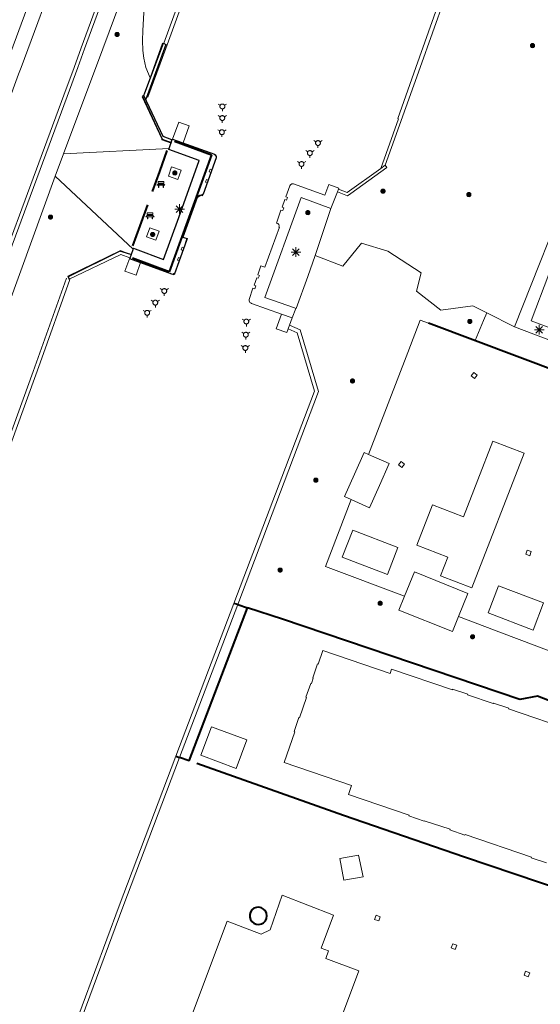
# Model space of a CAD drawing. Header units: metres. Extents: x 135779 to 137489, y 452643 to 455118.
# Tile 201 of 256: x 136560 to 136614, y 453703 to 453805. Entities that reach past the tile are written whole.
import ezdxf

# ---------------------------------------------------------------- set-up
doc = ezdxf.new("R2010")
doc.units = ezdxf.units.M
doc.linetypes.add('DGN_Style_4', pattern=[89.853097, 44.898487, -22.449243, 0.056123, -22.449243])
for name, color, linetype, lineweight in [('B-WA-OB-KADEMUUR-G', 132, 'Continuous', 30), ('KTop_BTD_Groenvoorziening', 62, 'Continuous', 13), ('KTop_GBI_Toegangstrap', 40, 'Continuous', 40), ('KTop_OBW_Overig Plus', 1, 'Continuous', 13), ('KTop_PAL_Lichtmast', 40, 'Continuous', 13), ('KTop_PND_Grondvlaksituatie van BAG-pand [tachy]', 1, 'Continuous', 13), ('KTop_PUT_Kolk', 15, 'Continuous', 13), ('KTop_SHD_Hek (l)', 15, 'DGN_Style_4', 40), ('KTop_SHD_Kademuur', 16, 'Continuous', 13), ('KTop_STM_Bank', 40, 'Continuous', 13), ('KTop_VGO_Boom', 92, 'Continuous', 13), ('KTop_WGD_Fietspad', 40, 'Continuous', 13), ('KTop_WGD_Rijbaan_Lokale weg', 251, 'Continuous', 13), ('KTop_WGD_Voetpad', 251, 'Continuous', 13), ('KTop_WTI_Meerpaal', 150, 'Continuous', 13)]:
    doc.layers.add(name, color=color, linetype=linetype, lineweight=lineweight)

# ---------------------------------------------------------------- blocks, each defined once
blk = doc.blocks.new('PAL_Lichtmast')
at = {"layer": 'KTop_PAL_Lichtmast'}
for p, q in [((-0.35, -0.35), (0.35, 0.35)), ((0.35, -0.35), (-0.35, 0.35)), ((0, -0.5), (0, 0.5)), ((-0.5, 0), (0.5, 0))]:
    blk.add_line(p, q, dxfattribs=at)
blk = doc.blocks.new('PUT_Kolk')
at = {"layer": 'KTop_PUT_Kolk', "flags": 128}
blk.add_lwpolyline([(0.22, -0.23), (0.22, 0.22), (-0.23, 0.22), (-0.23, -0.23), (0.22, -0.23)], dxfattribs=at)
blk = doc.blocks.new('STM_Bank')
at = {"layer": 'KTop_STM_Bank'}
for p, q in [((-0.42, -0.09), (-0.3, 0.02)), ((-0.3, 0.31), (0.3, 0.31)), ((-0.3, 0.14), (-0.3, 0.31)), ((-0.2, 0.14), (-0.3, 0.14)), ((-0.3, 0.02), (-0.2, 0.02)), ((-0.2, 0.02), (-0.2, 0.14)), ((0.16, 0.14), (-0.15, 0.14)), ((-0.15, 0.14), (-0.15, 0.02)), ((-0.15, 0.02), (0.16, 0.02)), ((0.16, 0.02), (0.16, 0.14)), ((0.3, 0.14), (0.2, 0.14)), ((0.2, 0.14), (0.2, 0.02)), ((0.2, 0.02), (0.3, 0.02)), ((0.3, 0.31), (0.3, 0.14)), ((0.3, 0.02), (0.42, -0.09)), ((-0.26, -0.09), (-0.42, -0.09)), ((-0.26, -0.31), (-0.26, -0.09)), ((-0.21, -0.31), (-0.26, -0.31)), ((0.22, -0.09), (-0.21, -0.09)), ((-0.21, -0.09), (-0.21, -0.31)), ((0.22, -0.31), (0.22, -0.09)), ((0.26, -0.31), (0.22, -0.31)), ((0.42, -0.09), (0.26, -0.09)), ((0.26, -0.09), (0.26, -0.31))]:
    blk.add_line(p, q, dxfattribs=at)
blk = doc.blocks.new('WTI_Meerpaal')
at = {"layer": 'KTop_WTI_Meerpaal'}
for p, q in [((-0.22, 0.13), (-0.43, 0.25)), ((0.22, 0.12), (0.43, 0.25)), ((0, -0.25), (0, -0.5))]:
    blk.add_line(p, q, dxfattribs=at)
at = {"layer": 'KTop_WTI_Meerpaal', "flags": 128}
blk.add_lwpolyline([(0.25, 0), (0.25, 0.03), (0.24, 0.05), (0.24, 0.08), (0.23, 0.1), (0.22, 0.12), (0.2, 0.15), (0.19, 0.17), (0.17, 0.19), (0.15, 0.2), (0.12, 0.22), (0.1, 0.23), (0.08, 0.24), (0.05, 0.24), (0.03, 0.25), (0, 0.25), (-0.03, 0.25), (-0.05, 0.24), (-0.08, 0.24), (-0.1, 0.23), (-0.13, 0.22), (-0.15, 0.2), (-0.17, 0.19), (-0.19, 0.17), (-0.2, 0.15), (-0.22, 0.12), (-0.23, 0.1), (-0.24, 0.08), (-0.25, 0.05), (-0.25, 0.03), (-0.25, 0), (-0.25, -0.03), (-0.25, -0.05), (-0.24, -0.08), (-0.23, -0.1), (-0.22, -0.13), (-0.2, -0.15), (-0.19, -0.17), (-0.17, -0.19), (-0.15, -0.2), (-0.13, -0.22), (-0.1, -0.23), (-0.08, -0.24), (-0.05, -0.25), (-0.03, -0.25), (0, -0.25), (0.03, -0.25), (0.05, -0.25), (0.08, -0.24), (0.1, -0.23), (0.12, -0.22), (0.15, -0.2), (0.17, -0.19), (0.19, -0.17), (0.2, -0.15), (0.22, -0.13), (0.23, -0.1), (0.24, -0.08), (0.24, -0.05), (0.25, -0.03), (0.25, 0)], dxfattribs=at)
blk = doc.blocks.new('VGO_Boom')
at = {"layer": 'KTop_VGO_Boom', "flags": 128}
for points in [[(0.21, 0), (0.21, 0.02), (0.21, 0.04), (0.2, 0.07), (0.2, 0.09), (0.19, 0.11), (0.17, 0.13), (0.16, 0.14), (0.14, 0.16), (0.13, 0.17), (0.11, 0.19), (0.09, 0.2), (0.07, 0.2), (0.04, 0.21), (0.02, 0.21), (0, 0.21), (-0.02, 0.21), (-0.05, 0.21), (-0.07, 0.2), (-0.09, 0.2), (-0.11, 0.19), (-0.13, 0.17), (-0.14, 0.16), (-0.16, 0.14), (-0.17, 0.13), (-0.19, 0.11), (-0.2, 0.09), (-0.2, 0.07), (-0.21, 0.04), (-0.21, 0.02), (-0.22, 0), (-0.21, -0.02), (-0.21, -0.05), (-0.2, -0.07), (-0.2, -0.09), (-0.19, -0.11), (-0.17, -0.13), (-0.16, -0.14), (-0.14, -0.16), (-0.13, -0.17), (-0.11, -0.19), (-0.09, -0.2), (-0.07, -0.2), (-0.05, -0.21), (-0.02, -0.21), (0, -0.22), (0.02, -0.21), (0.04, -0.21), (0.07, -0.2), (0.09, -0.2), (0.11, -0.19), (0.13, -0.17), (0.14, -0.16), (0.16, -0.14), (0.17, -0.13), (0.19, -0.11), (0.2, -0.09), (0.2, -0.07), (0.21, -0.05), (0.21, -0.02), (0.21, 0)], [(0.15, 0), (0.15, 0.02), (0.15, 0.03), (0.15, 0.05), (0.14, 0.06), (0.13, 0.08), (0.13, 0.09), (0.12, 0.1), (0.1, 0.12), (0.09, 0.13), (0.08, 0.13), (0.06, 0.14), (0.05, 0.15), (0.03, 0.15), (0.02, 0.15), (0, 0.15), (-0.02, 0.15), (-0.03, 0.15), (-0.05, 0.15), (-0.06, 0.14), (-0.08, 0.13), (-0.09, 0.13), (-0.1, 0.12), (-0.12, 0.1), (-0.13, 0.09), (-0.13, 0.08), (-0.14, 0.06), (-0.15, 0.05), (-0.15, 0.03), (-0.15, 0.02), (-0.16, 0), (-0.15, -0.02), (-0.15, -0.03), (-0.15, -0.05), (-0.14, -0.06), (-0.13, -0.08), (-0.13, -0.09), (-0.12, -0.1), (-0.1, -0.12), (-0.09, -0.13), (-0.08, -0.13), (-0.06, -0.14), (-0.05, -0.15), (-0.03, -0.15), (-0.02, -0.15), (0, -0.16), (0.02, -0.15), (0.03, -0.15), (0.05, -0.15), (0.06, -0.14), (0.08, -0.13), (0.09, -0.13), (0.1, -0.12), (0.12, -0.1), (0.13, -0.09), (0.13, -0.08), (0.14, -0.06), (0.15, -0.05), (0.15, -0.03), (0.15, -0.02), (0.15, 0)], [(0.1, 0), (0.09, 0.01), (0.09, 0.02), (0.09, 0.03), (0.09, 0.04), (0.08, 0.05), (0.08, 0.06), (0.07, 0.06), (0.06, 0.07), (0.06, 0.08), (0.05, 0.08), (0.04, 0.09), (0.03, 0.09), (0.02, 0.09), (0.01, 0.09), (0, 0.09), (-0.01, 0.09), (-0.02, 0.09), (-0.03, 0.09), (-0.04, 0.09), (-0.05, 0.08), (-0.06, 0.08), (-0.06, 0.07), (-0.07, 0.06), (-0.08, 0.06), (-0.08, 0.05), (-0.09, 0.04), (-0.09, 0.03), (-0.09, 0.02), (-0.09, 0.01), (-0.1, 0), (-0.09, -0.01), (-0.09, -0.02), (-0.09, -0.03), (-0.09, -0.04), (-0.08, -0.05), (-0.08, -0.06), (-0.07, -0.06), (-0.06, -0.07), (-0.06, -0.08), (-0.05, -0.08), (-0.04, -0.09), (-0.03, -0.09), (-0.02, -0.09), (-0.01, -0.09), (0, -0.1), (0.01, -0.09), (0.02, -0.09), (0.03, -0.09), (0.04, -0.09), (0.05, -0.08), (0.06, -0.08), (0.06, -0.07), (0.07, -0.06), (0.08, -0.06), (0.08, -0.05), (0.09, -0.04), (0.09, -0.03), (0.09, -0.02), (0.09, -0.01), (0.1, 0)], [(0.04, 0), (0.03, 0), (0.03, 0.01), (0.03, 0.01), (0.03, 0.01), (0.03, 0.02), (0.03, 0.02), (0.03, 0.02), (0.02, 0.03), (0.02, 0.03), (0.02, 0.03), (0.01, 0.03), (0.01, 0.03), (0.01, 0.03), (0, 0.03), (0, 0.03), (0, 0.03), (-0.01, 0.03), (-0.01, 0.03), (-0.01, 0.03), (-0.02, 0.03), (-0.02, 0.03), (-0.02, 0.03), (-0.03, 0.02), (-0.03, 0.02), (-0.03, 0.02), (-0.03, 0.01), (-0.03, 0.01), (-0.03, 0.01), (-0.04, 0), (-0.04, 0), (-0.04, 0), (-0.03, -0.01), (-0.03, -0.01), (-0.03, -0.01), (-0.03, -0.02), (-0.03, -0.02), (-0.03, -0.02), (-0.02, -0.03), (-0.02, -0.03), (-0.02, -0.03), (-0.01, -0.03), (-0.01, -0.03), (-0.01, -0.03), (0, -0.04), (0, -0.04), (0, -0.04), (0.01, -0.03), (0.01, -0.03), (0.01, -0.03), (0.02, -0.03), (0.02, -0.03), (0.02, -0.03), (0.03, -0.02), (0.03, -0.02), (0.03, -0.02), (0.03, -0.01), (0.03, -0.01), (0.03, -0.01), (0.03, 0), (0.04, 0)]]:
    blk.add_lwpolyline(points, dxfattribs=at)

msp = doc.modelspace()

# ---------------------------------------------------------------- linework, layer by layer
at = {"layer": 'B-WA-OB-KADEMUUR-G'}
for points in [[(136573.03, 453797.08, 2.19), (136573.15, 453797.34, 2.2), (136575.08, 453802.51, 1.25), (136575.32, 453802.4, 1.24), (136573.4, 453797.15, 2.21), (136573.24, 453796.71, 2.21)], [(136575.95, 453792.45, 2.59), (136576, 453792.55, 2.59), (136580.39, 453790.97, 2.58), (136580.44, 453790.93, 2.58), (136580.49, 453790.89, 2.58), (136580.52, 453790.83, 2.58), (136580.55, 453790.76, 2.58), (136580.57, 453790.68, 2.58), (136580.56, 453790.6, 2.58), (136579.21, 453786.81, 2.56), (136578.59, 453786.48, 2.58), (136577.09, 453782.35, 2.59), (136577.31, 453782.28, 2.58), (136577.54, 453782.21, 2.58), (136577.46, 453781.98, 2.58), (136576.54, 453779.4, 2.58), (136576.19, 453778.41, 2.58), (136575.93, 453778.5, 2.59), (136571.58, 453780.1, 2.58), (136571.92, 453781.04, 2.58), (136571.97, 453781.19, 2.58), (136572.13, 453781.14, 2.58), (136575.09, 453780.03, 2.6), (136576.66, 453784.4, 2.6), (136578.77, 453790.32, 2.6), (136575.62, 453791.47, 2.6), (136575.88, 453792.19, 2.6), (136575.95, 453792.45, 2.59), (136575.04, 453792.8, 2.61), (136573.04, 453797.06, 2.36), (136572.88, 453796.97, 2.38), (136574.94, 453792.53, 2.61), (136575.88, 453792.19, 2.6)], [(136571.69, 453780.52, 2.3), (136570.54, 453780.88, 2.25), (136565.15, 453778.22, 1.15), (136565.27, 453777.97, 1.14)]]:
    msp.add_polyline3d(points, dxfattribs=at)
at = {"layer": 'KTop_BTD_Groenvoorziening', "flags": 128}
for points in [[(136573.09, 453806.91), (136572.94, 453803.84), (136572.91, 453802.81), (136572.93, 453801.77), (136573.04, 453800.95), (136573.25, 453800), (136573.68, 453798.9)], [(136592.48, 453785.32), (136590.85, 453780.44)], [(136590.85, 453780.44), (136593.72, 453779.33), (136595.67, 453781.72), (136598.39, 453780.89), (136601.86, 453778.64), (136601.39, 453776.73), (136603.9, 453774.73), (136607.24, 453775.19), (136608.69, 453774.46)], [(136588.83, 453774.93), (136588.88, 453774.92), (136590.07, 453778.26), (136590.85, 453780.44)], [(136608.69, 453774.46), (136608.36, 453773.66), (136607.49, 453771.58)], [(136611.57, 453773), (136608.69, 453774.46)], [(136596.4, 453759.74), (136600.47, 453770.33), (136601.77, 453773.72), (136602.64, 453773.4), (136607.49, 453771.58)], [(136607.49, 453771.58), (136617.93, 453767.64)], [(136600.14, 453744.98), (136591.92, 453748.09), (136594.59, 453755.03)], [(136583.81, 453743.79), (136582.79, 453744.12)], [(136576.75, 453728.22), (136577.75, 453727.86), (136583.81, 453743.79)], [(136583.81, 453743.79), (136587.46, 453742.6), (136612.13, 453734.23), (136613.97, 453734.57), (136616.97, 453733.43), (136620.07, 453732.44), (136630.72, 453728.79)], [(136641.6, 453736.11), (136641.6, 453736.11), (136640.55, 453733.07), (136639.39, 453730.19), (136629.84, 453733.78), (136628.78, 453734.18), (136610.23, 453741.17), (136605.76, 453742.86)]]:
    msp.add_lwpolyline(points, dxfattribs=at)
at = {"layer": 'KTop_GBI_Toegangstrap', "flags": 128}
msp.add_lwpolyline([(136584.04, 453711.61), (136584.12, 453711.35), (136584.26, 453711.13), (136584.47, 453710.96), (136584.72, 453710.86), (136584.99, 453710.84), (136585.25, 453710.89), (136585.48, 453711.02), (136585.67, 453711.22), (136585.79, 453711.45), (136585.83, 453711.72), (136585.83, 453711.73), (136585.79, 453712), (136585.67, 453712.24), (136585.49, 453712.44), (136585.26, 453712.57), (136585, 453712.63), (136584.73, 453712.61), (136584.48, 453712.52), (136584.27, 453712.35), (136584.12, 453712.13), (136584.04, 453711.87), (136584.04, 453711.61)], dxfattribs=at)
at = {"layer": 'KTop_OBW_Overig Plus', "flags": 128}
for points in [[(136603.06, 453754.5), (136601.43, 453750.29), (136604.64, 453749.04), (136603.89, 453747.12), (136607.14, 453745.84), (136612.57, 453759.85), (136609.31, 453761.11), (136607.75, 453757.08), (136606.27, 453753.25), (136603.06, 453754.5)], [(136578.96, 453728.44), (136582.64, 453727.07), (136583.73, 453730.03), (136580.06, 453731.4), (136578.96, 453728.44)], [(136593.82, 453715.44), (136595.83, 453715.8), (136595.37, 453718.05), (136593.42, 453717.71), (136593.82, 453715.44)]]:
    msp.add_lwpolyline(points, dxfattribs=at)
at = {"layer": 'KTop_PND_Grondvlaksituatie van BAG-pand [tachy]', "flags": 128}
for points in [[(136594.59, 453755.03), (136593.89, 453755.35), (136594.93, 453757.67), (136595.95, 453759.94), (136596.4, 453759.74)], [(136594.59, 453755.03), (136596.48, 453754.19), (136597.52, 453756.51), (136598.53, 453758.78), (136596.4, 453759.74)], [(136598.36, 453747.24), (136599.45, 453750.07), (136594.75, 453751.87), (136593.67, 453749.04), (136598.36, 453747.24)], [(136605.76, 453742.86), (136606.73, 453745.28), (136601.16, 453747.52), (136600.14, 453744.98)], [(136609.91, 453746.07), (136608.83, 453743.24), (136613.52, 453741.45), (136614.6, 453744.28), (136609.91, 453746.07)], [(136605.76, 453742.86), (136605.13, 453741.3), (136599.56, 453743.54), (136600.14, 453744.98)], [(136617.85, 453730.91), (136610.94, 453733.27), (136610.97, 453733.34), (136609.39, 453733.87), (136609.37, 453733.81), (136606.7, 453734.72), (136606.72, 453734.78), (136605.14, 453735.32), (136605.12, 453735.26), (136598.8, 453737.41), (136598.65, 453736.94), (136591.65, 453739.34), (136591.15, 453737.92), (136591.09, 453737.94), (136590.59, 453736.48), (136590.64, 453736.46), (136590.46, 453735.89), (136590.39, 453735.91), (136589.89, 453734.47), (136589.95, 453734.44), (136589.22, 453732.33), (136589.16, 453732.35), (136588.65, 453730.9), (136588.72, 453730.87), (136587.62, 453727.69), (136594.63, 453725.3), (136594.32, 453724.35), (136600.61, 453722.19), (136600.59, 453722.13), (136602.17, 453721.59), (136602.18, 453721.63), (136604.87, 453720.74), (136604.84, 453720.67), (136606.41, 453720.13), (136606.44, 453720.2), (136613.34, 453717.84), (136613.32, 453717.77), (136614.9, 453717.23)], [(136591.57, 453695.83), (136595.39, 453706.01), (136591.95, 453707.3), (136592.24, 453708.08), (136591.46, 453708.37), (136592.75, 453711.81), (136587.41, 453713.89), (136586.17, 453710.28), (136585.22, 453709.83), (136581.69, 453711.18), (136577.79, 453700.75)]]:
    msp.add_lwpolyline(points, dxfattribs=at)
at = {"layer": 'KTop_SHD_Hek (l)', "flags": 128}
for points in [[(136576.21, 453792.32), (136580.07, 453790.91), (136575.68, 453778.73), (136571.84, 453780.16)], [(136573.93, 453787.08), (136574.69, 453789.16), (136575.47, 453791.35)], [(136571.9, 453781.44), (136572.66, 453783.52), (136573.45, 453785.71)], [(136624.53, 453765.15), (136602.64, 453773.4)], [(136582.79, 453744.12), (136582.4, 453744.24)], [(136582.79, 453744.12), (136583.81, 453743.79)], [(136577.75, 453727.86), (136583.81, 453743.79)], [(136616.97, 453733.43), (136613.97, 453734.57), (136612.13, 453734.23), (136587.46, 453742.6), (136583.81, 453743.79)], [(136576.37, 453728.35), (136576.75, 453728.22)], [(136577.75, 453727.86), (136576.75, 453728.22)], [(136620.97, 453712.89), (136606.39, 453717.85), (136593.81, 453722.18), (136577.75, 453727.86)]]:
    msp.add_lwpolyline(points, dxfattribs=at)
at = {"layer": 'KTop_SHD_Kademuur', "flags": 128}
for points in [[(136611.12, 453827.51), (136610.34, 453825.4), (136601.32, 453800), (136599.43, 453794.69), (136599.51, 453794.66), (136597.66, 453789.49)], [(136611.46, 453827.39), (136610.68, 453825.28), (136610.73, 453825.26), (136601.75, 453800), (136598.12, 453789.83)], [(136573.68, 453798.9), (136574.07, 453800), (136574.98, 453802.52)], [(136575.32, 453802.4), (136574.98, 453802.52)], [(136573.24, 453796.62), (136574.46, 453800), (136575.32, 453802.4)], [(136572.99, 453797), (136573.68, 453798.9)], [(136575.86, 453792.13), (136574.89, 453792.48), (136574.92, 453792.56), (136572.87, 453796.95), (136572.99, 453797)], [(136573.24, 453796.62), (136573.05, 453797.03), (136572.99, 453797)], [(136575.98, 453792.47), (136575.02, 453792.82), (136573.24, 453796.62)], [(136577.11, 453792.14), (136577.75, 453793.93), (136576.66, 453794.32), (136576.01, 453792.54)], [(136575.98, 453792.47), (136575.86, 453792.13)], [(136576.01, 453792.54), (136575.98, 453792.47)], [(136577.11, 453792.14), (136576.01, 453792.54)], [(136575.66, 453791.56), (136575.62, 453791.45), (136578.78, 453790.3), (136575.09, 453780.03), (136571.96, 453781.19), (136571.92, 453781.08)], [(136572.68, 453779.7), (136575.92, 453778.49), (136576.11, 453778.53), (136576.27, 453778.64), (136576.28, 453778.65), (136576.71, 453779.86), (136576.54, 453779.93), (136576.64, 453780.22), (136576.81, 453780.15), (136577.1, 453780.96), (136576.93, 453781.01), (136577.01, 453781.29), (136577.19, 453781.22), (136577.52, 453782.19), (136577.12, 453782.33), (136578.61, 453786.5), (136578.69, 453786.63), (136578.83, 453786.71), (136578.98, 453786.71), (136579.12, 453786.64), (136579.13, 453786.63), (136579.62, 453787.99), (136579.45, 453788.06), (136579.56, 453788.35), (136579.73, 453788.27), (136580, 453789.07), (136579.83, 453789.12), (136579.93, 453789.42), (136580.11, 453789.36), (136580.56, 453790.56), (136580.55, 453790.73), (136580.46, 453790.88), (136580.37, 453790.95), (136577.11, 453792.14)], [(136575.66, 453791.56), (136575.86, 453792.13)], [(136598.12, 453789.83), (136598.31, 453789.57), (136594.56, 453786.89), (136594.2, 453786.63), (136593.16, 453787.04)], [(136597.66, 453789.49), (136594.16, 453786.99), (136593.27, 453787.34)], [(136598.12, 453789.83), (136597.66, 453789.49)], [(136593.27, 453787.34), (136593.3, 453787.42), (136592.26, 453787.81), (136591.85, 453786.7), (136588.59, 453787.9), (136588.42, 453787.89), (136588.28, 453787.8), (136588.2, 453787.67), (136587.78, 453786.55), (136587.97, 453786.47), (136587.86, 453786.18), (136587.68, 453786.25), (136587.4, 453785.45), (136587.59, 453785.38), (136587.47, 453785.1), (136587.29, 453785.16), (136586.81, 453783.8), (136586.96, 453783.77), (136587.07, 453783.66), (136587.11, 453783.52), (136587.08, 453783.38), (136587.13, 453783.37), (136585.63, 453779.22), (136585.21, 453779.37), (136584.87, 453778.42), (136585.05, 453778.35), (136584.93, 453778.08), (136584.77, 453778.12), (136584.5, 453777.35), (136584.68, 453777.27), (136584.56, 453776.97), (136584.38, 453777.05), (136583.97, 453775.87), (136583.97, 453775.7), (136584.06, 453775.55), (136584.19, 453775.46), (136584.23, 453775.45), (136587.35, 453774.33)], [(136593.27, 453787.34), (136593.16, 453787.04)], [(136592.48, 453785.32), (136589.38, 453786.46), (136585.62, 453776.06), (136588.7, 453774.97), (136588.83, 453774.93)], [(136593.16, 453787.04), (136592.48, 453785.32)], [(136565.12, 453778.28), (136570.61, 453780.94), (136571.72, 453780.51)], [(136571.72, 453780.51), (136571.92, 453781.08)], [(136565.25, 453778.02), (136565.28, 453777.96), (136570.63, 453780.54), (136571.56, 453780.18)], [(136571.56, 453780.18), (136571.05, 453778.81), (136572.22, 453778.39), (136572.68, 453779.7)], [(136571.56, 453780.18), (136571.6, 453780.17)], [(136571.6, 453780.17), (136571.58, 453780.11), (136572.68, 453779.7)], [(136571.72, 453780.51), (136571.6, 453780.17)], [(136565.12, 453778.28), (136565.25, 453778.02)], [(136588.83, 453774.93), (136588.45, 453773.93)], [(136587.35, 453774.33), (136586.79, 453772.79), (136587.89, 453772.42), (136588.03, 453772.8)], [(136588.45, 453773.93), (136587.35, 453774.33)], [(136588.45, 453773.93), (136588.17, 453773.17)], [(136588.03, 453772.8), (136588.96, 453772.39), (136590.78, 453766.3), (136582.4, 453744.24)], [(136588.17, 453773.17), (136589.3, 453772.69), (136591.2, 453766.28), (136582.79, 453744.12)], [(136588.03, 453772.8), (136588.17, 453773.17)], [(136582.4, 453744.24), (136576.37, 453728.35)], [(136582.79, 453744.12), (136576.75, 453728.22)], [(136582.79, 453744.12), (136582.4, 453744.24)], [(136576.37, 453728.35), (136570.46, 453712.77), (136551.18, 453660.74), (136536.11, 453619.95), (136536.2, 453619.92)], [(136560.44, 453684.58), (136570.84, 453712.63), (136576.75, 453728.22)], [(136576.75, 453728.22), (136576.37, 453728.35)]]:
    msp.add_lwpolyline(points, dxfattribs=at)
at = {"layer": 'KTop_SHD_Kademuur'}
for points in [[(136606.76, 453889.59, 2.19), (136601.88, 453875.61, 1.33), (136594.53, 453855.83, 1.13), (136589.27, 453841.36, 1.12), (136584.39, 453827.96, 1.12), (136580.08, 453816.11, 1.12), (136575.12, 453802.51, 1.13)], [(136573.46, 453796.89, 1.1), (136575.31, 453801.98, 1.13), (136580.41, 453816, 1.11), (136584.68, 453827.73, 1.11), (136589.55, 453841.09, 1.11), (136594.93, 453855.91, 1.11), (136602.23, 453875.6, 1.31), (136607.09, 453889.49, 2.18)], [(136520.53, 453653.96, 1.66), (136520.65, 453654.26, 1.55), (136522.83, 453660.28, 1.09), (136526.85, 453671.59, 1.09), (136532.87, 453688.67, 1.11), (136540.67, 453710.44, 1.13), (136549.47, 453735.06, 1.11), (136561.54, 453768.35, 1.06), (136564.99, 453778.07, 1.05)], [(136520.78, 453653.9, 1.65), (136521.36, 453655.41, 1.07), (136521.91, 453656.89, 1.05), (136527.21, 453671.63, 1.06), (136533.23, 453688.71, 1.09), (136542.04, 453713.28, 1.1), (136549.84, 453735.04, 1.1), (136562.24, 453769.26, 1.05), (136565.32, 453777.95, 1.06)]]:
    msp.add_polyline3d(points, dxfattribs=at)
at = {"layer": 'KTop_WGD_Fietspad', "flags": 128}
for points in [[(136603.05, 453891.21), (136602.87, 453890.72), (136602.35, 453889.9), (136601.32, 453888.17), (136600.36, 453886.4), (136599.7, 453885.39), (136598.96, 453884.11), (136598.28, 453882.8), (136597.68, 453881.46), (136597.16, 453880.08), (136594.4, 453872.2), (136583.57, 453842.14), (136576.94, 453823.89), (136576.61, 453823.01), (136568.22, 453800.43), (136568.05, 453800), (136564.69, 453791.01)], [(136554.86, 453770.54), (136555.2, 453770.44), (136565.05, 453796.99), (136566.16, 453800), (136566.87, 453801.92), (136574.32, 453822.17), (136573.96, 453822.31)], [(136563.8, 453788.67), (136564.69, 453791.01)], [(136563.8, 453788.67), (136556.51, 453768.59), (136556.45, 453768.42), (136547.45, 453743.73), (136532.06, 453701.25), (136531.49, 453699.7), (136523.54, 453677.72), (136517.49, 453661.16)]]:
    msp.add_lwpolyline(points, dxfattribs=at)
at = {"layer": 'KTop_WGD_Rijbaan_Lokale weg', "flags": 128}
for points in [[(136568.38, 453821.93), (136560.26, 453800), (136560.01, 453799.31), (136551.37, 453775.56), (136549.7, 453771.06), (136545.91, 453760.87)], [(136573.96, 453822.31), (136566.53, 453802.04), (136565.78, 453800), (136564.72, 453797.12), (136554.86, 453770.54)], [(136617, 453779.03), (136615.58, 453779.57), (136615.15, 453778.49), (136613.32, 453773.65), (136618.11, 453771.83), (136631.81, 453766.64), (136633.46, 453765.99), (136642.39, 453762.61)]]:
    msp.add_lwpolyline(points, dxfattribs=at)
at = {"layer": 'KTop_WGD_Voetpad', "flags": 128}
for points in [[(136611.57, 453773), (136617.7, 453788.47), (136618.04, 453789.34), (136622.27, 453800), (136625.92, 453809.2), (136624.46, 453809.78), (136627.78, 453818.17), (136629.23, 453817.57), (136631.94, 453824.5), (136629.99, 453825.26), (136630.05, 453825.42)], [(136558.59, 453799.94), (136558.61, 453800), (136566.91, 453822.47)], [(136564.69, 453791.01), (136575.66, 453791.56)], [(136576.56, 453788.35), (136576.9, 453789.31), (136575.92, 453789.65), (136575.58, 453788.69), (136576.56, 453788.35)], [(136571.92, 453781.08), (136563.8, 453788.67)], [(136574.29, 453782.02), (136574.63, 453782.97), (136573.66, 453783.32), (136573.32, 453782.36), (136574.29, 453782.02)], [(136618.9, 453770.22), (136611.57, 453773)]]:
    msp.add_lwpolyline(points, dxfattribs=at)

# ---------------------------------------------------------------- block references
at = {"layer": 'KTop_PAL_Lichtmast'}
for p in [(136576.75, 453785.26), (136588.84, 453780.79), (136614.15, 453772.71)]:
    msp.add_blockref('PAL_Lichtmast', p, dxfattribs=at)
at = {"layer": 'KTop_PUT_Kolk'}
for p, rotation in [((136607.38, 453767.95), 50.31626091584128), ((136599.82, 453758.7), 50.59780202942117), ((136613.03, 453749.5), 69.2380577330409), ((136597.33, 453711.5), 338.774818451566), ((136605.3, 453708.54), 338.7748184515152), ((136612.87, 453705.69), 338.7748184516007)]:
    msp.add_blockref('PUT_Kolk', p, dxfattribs=dict(at, rotation=rotation))
at = {"layer": 'KTop_STM_Bank'}
for p in [(136574.81, 453787.83), (136573.67, 453784.56)]:
    msp.add_blockref('STM_Bank', p, dxfattribs=at)
at = {"layer": 'KTop_VGO_Boom'}
for p in [(136570.25, 453803.43), (136613.45, 453802.27), (136576.26, 453789.02), (136597.9, 453787.12), (136606.83, 453786.77), (136590.09, 453784.89), (136563.33, 453784.43), (136573.95, 453782.63), (136606.93, 453773.57), (136594.73, 453767.38), (136590.92, 453757.06), (136587.2, 453747.71), (136597.61, 453744.25), (136607.22, 453740.77)]:
    msp.add_blockref('VGO_Boom', p, dxfattribs=at)
at = {"layer": 'KTop_WTI_Meerpaal'}
for p in [(136581.2, 453795.94), (136581.19, 453794.73), (136581.15, 453793.26), (136591.14, 453792.13), (136590.3, 453791.09), (136589.43, 453789.95), (136575.16, 453776.74), (136574.23, 453775.53), (136573.38, 453774.47), (136583.69, 453773.56), (136583.64, 453772.19), (136583.59, 453770.81)]:
    msp.add_blockref('WTI_Meerpaal', p, dxfattribs=at)

doc.saveas('drawing.dxf')
